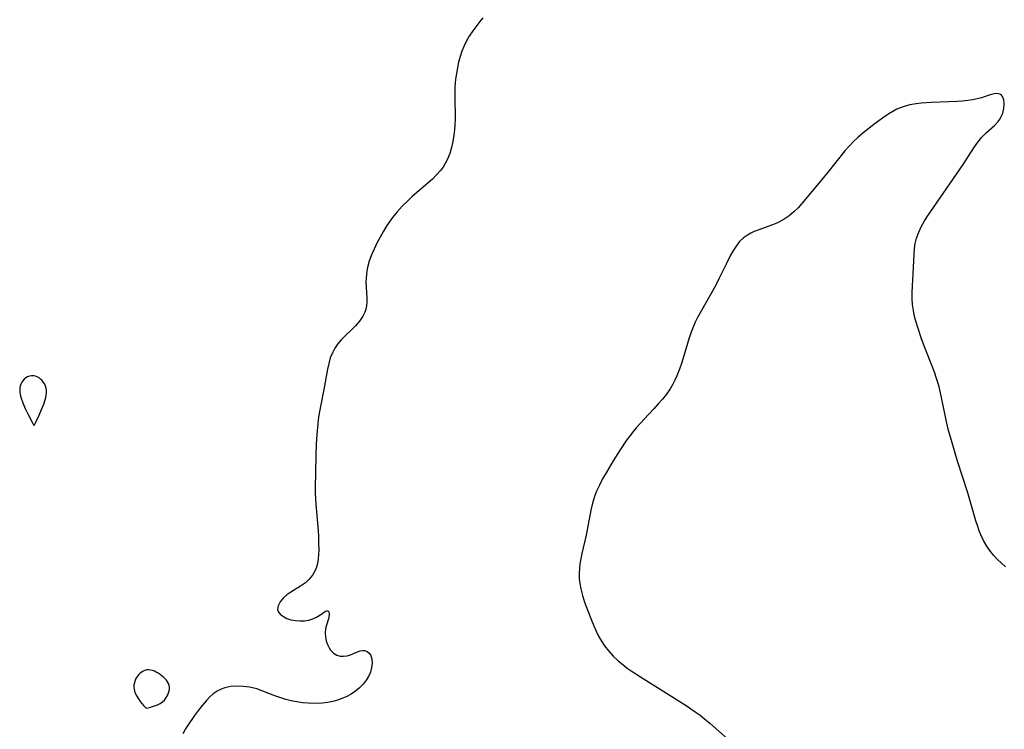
# Model space of a CAD drawing. Header units: metres. Extents: x 1073367 to 1082519, y 1569854 to 1574957.
# Tile 17 of 256: x 1073895 to 1074158, y 1572152 to 1572342. Entities that reach past the tile are written whole.
import ezdxf

# ---------------------------------------------------------------- set-up
doc = ezdxf.new("R2010")
doc.units = ezdxf.units.M
doc.layers.add('CGG_CurvaNivelLidar_v1', color=253, linetype='Continuous', lineweight=30)

msp = doc.modelspace()

# ---------------------------------------------------------------- linework, layer by layer
at = {"layer": 'CGG_CurvaNivelLidar_v1'}
for p, q in [((1074017.875, 1572341.0769, 63.5), (1074015.9417, 1572338.5757, 63.5)), ((1074018.636, 1572342.1131, 63.5), (1074017.875, 1572341.0769, 63.5)), ((1074015.0069, 1572337.2093, 63.5), (1074014.2717, 1572335.9286, 63.5)), ((1074015.9417, 1572338.5757, 63.5), (1074015.0069, 1572337.2093, 63.5)), ((1074013.6197, 1572334.5753, 63.5), (1074013.0516, 1572333.1616, 63.5)), ((1074014.2717, 1572335.9286, 63.5), (1074013.6197, 1572334.5753, 63.5)), ((1074012.5748, 1572331.7179, 63.5), (1074012.1721, 1572330.2357, 63.5)), ((1074013.0516, 1572333.1616, 63.5), (1074012.5748, 1572331.7179, 63.5)), ((1074012.1721, 1572330.2357, 63.5), (1074011.8404, 1572328.7493, 63.5)), ((1074011.5699, 1572327.2413, 63.5), (1074011.3613, 1572325.7169, 63.5)), ((1074011.8404, 1572328.7493, 63.5), (1074011.5699, 1572327.2413, 63.5)), ((1074011.3613, 1572325.7169, 63.5), (1074011.1773, 1572323.5019, 63.5)), ((1074011.1773, 1572323.5019, 63.5), (1074011.1292, 1572321.2209, 63.5)), ((1074011.1292, 1572321.2209, 63.5), (1074011.2099, 1572314.8784, 63.5)), ((1074154.4882, 1572321.491, 64), (1074152.1512, 1572320.7062, 64)), ((1074155.5044, 1572321.751, 64), (1074154.4882, 1572321.491, 64)), ((1074156.1919, 1572321.8121, 64), (1074155.5044, 1572321.751, 64)), ((1074156.8053, 1572321.7339, 64), (1074156.1919, 1572321.8121, 64)), ((1074157.1824, 1572321.5813, 64), (1074156.8053, 1572321.7339, 64)), ((1074157.4578, 1572321.3823, 64), (1074157.1824, 1572321.5813, 64)), ((1074157.7429, 1572321.0413, 64), (1074157.4578, 1572321.3823, 64)), ((1074132.9225, 1572318.7926, 64), (1074131.1356, 1572318.3095, 64)), ((1074134.6221, 1572319.0929, 64), (1074132.9225, 1572318.7926, 64)), ((1074135.9796, 1572319.2643, 64), (1074134.6221, 1572319.0929, 64)), ((1074138.7496, 1572319.4823, 64), (1074135.9796, 1572319.2643, 64)), ((1074145.598, 1572319.6813, 64), (1074138.7496, 1572319.4823, 64)), ((1074147.0654, 1572319.7791, 64), (1074145.598, 1572319.6813, 64)), ((1074148.4954, 1572319.9326, 64), (1074147.0654, 1572319.7791, 64)), ((1074149.7774, 1572320.1358, 64), (1074148.4954, 1572319.9326, 64)), ((1074151.0014, 1572320.3953, 64), (1074149.7774, 1572320.1358, 64)), ((1074152.1512, 1572320.7062, 64), (1074151.0014, 1572320.3953, 64)), ((1074158.0969, 1572320.1514, 64), (1074157.7429, 1572321.0413, 64)), ((1074158.2157, 1572319.0485, 64), (1074158.0969, 1572320.1514, 64)), ((1074158.1164, 1572317.8221, 64), (1074158.2157, 1572319.0485, 64)), ((1074127.3082, 1572316.3655, 64), (1074126.2706, 1572315.6475, 64)), ((1074128.3593, 1572317.0362, 64), (1074127.3082, 1572316.3655, 64)), ((1074129.4473, 1572317.6286, 64), (1074128.3593, 1572317.0362, 64)), ((1074131.1356, 1572318.3095, 64), (1074129.4473, 1572317.6286, 64)), ((1074157.2394, 1572315.3078, 64), (1074157.7975, 1572316.5509, 64)), ((1074157.7975, 1572316.5509, 64), (1074158.1164, 1572317.8221, 64)), ((1074011.1744, 1572313.5011, 63.5), (1074011.0744, 1572312.1025, 63.5)), ((1074011.2099, 1572314.8784, 63.5), (1074011.1744, 1572313.5011, 63.5)), ((1074123.6857, 1572313.7843, 64), (1074120.7861, 1572311.5766, 64)), ((1074126.2706, 1572315.6475, 64), (1074123.6857, 1572313.7843, 64)), ((1074153.3476, 1572311.2805, 64), (1074155.5829, 1572313.2879, 64)), ((1074155.5829, 1572313.2879, 64), (1074156.5557, 1572314.3219, 64)), ((1074156.5557, 1572314.3219, 64), (1074157.0847, 1572315.0506, 64)), ((1074157.0847, 1572315.0506, 64), (1074157.2394, 1572315.3078, 64)), ((1074010.9111, 1572310.7161, 63.5), (1074010.6296, 1572309.0381, 63.5)), ((1074011.0744, 1572312.1025, 63.5), (1074010.9111, 1572310.7161, 63.5)), ((1074120.7861, 1572311.5766, 64), (1074119.1115, 1572310.1973, 64)), ((1074152.2417, 1572310.1788, 64), (1074153.3476, 1572311.2805, 64)), ((1074010.6296, 1572309.0381, 63.5), (1074010.2541, 1572307.3939, 63.5)), ((1074117.8775, 1572309.0254, 64), (1074116.7017, 1572307.773, 64)), ((1074119.1115, 1572310.1973, 64), (1074117.8775, 1572309.0254, 64)), ((1074150.1094, 1572307.3329, 64), (1074151.136, 1572308.8205, 64)), ((1074151.136, 1572308.8205, 64), (1074152.2417, 1572310.1788, 64)), ((1074009.7724, 1572305.7962, 63.5), (1074009.0824, 1572304.0802, 63.5)), ((1074010.2541, 1572307.3939, 63.5), (1074009.7724, 1572305.7962, 63.5)), ((1074115.5705, 1572306.4608, 64), (1074111.1017, 1572300.8883, 64)), ((1074116.7017, 1572307.773, 64), (1074115.5705, 1572306.4608, 64)), ((1074147.2422, 1572302.8424, 64), (1074150.1094, 1572307.3329, 64)), ((1074008.5738, 1572303.0886, 63.5), (1074007.9833, 1572302.1277, 63.5)), ((1074009.0824, 1572304.0802, 63.5), (1074008.5738, 1572303.0886, 63.5)), ((1074137.5319, 1572288.752, 64), (1074147.2422, 1572302.8424, 64)), ((1074006.2874, 1572300.0559, 63.5), (1074005.1548, 1572298.9635, 63.5)), ((1074007.317, 1572301.2174, 63.5), (1074006.2874, 1572300.0559, 63.5)), ((1074007.9833, 1572302.1277, 63.5), (1074007.317, 1572301.2174, 63.5)), ((1074111.1017, 1572300.8883, 64), (1074107.6619, 1572296.8003, 64)), ((1074005.1548, 1572298.9635, 63.5), (1073999.7488, 1572294.2937, 63.5)), ((1074107.6619, 1572296.8003, 64), (1074104.0569, 1572292.3873, 64)), ((1073998.4413, 1572293.0727, 63.5), (1073997.0587, 1572291.6676, 63.5)), ((1073999.7488, 1572294.2937, 63.5), (1073998.4413, 1572293.0727, 63.5)), ((1074104.0569, 1572292.3873, 64), (1074103.0261, 1572291.2379, 64)), ((1073995.7394, 1572290.2019, 63.5), (1073994.4954, 1572288.6749, 63.5)), ((1073997.0587, 1572291.6676, 63.5), (1073995.7394, 1572290.2019, 63.5)), ((1074101.9384, 1572290.1671, 64), (1074100.6542, 1572289.1112, 64)), ((1074103.0261, 1572291.2379, 64), (1074101.9384, 1572290.1671, 64)), ((1073994.03, 1572288.0555, 63.5), (1073992.9905, 1572286.5514, 63.5)), ((1073994.4954, 1572288.6749, 63.5), (1073994.03, 1572288.0555, 63.5)), ((1074096.8928, 1572286.9633, 64), (1074095.9284, 1572286.5791, 64)), ((1074097.8396, 1572287.393, 64), (1074096.8928, 1572286.9633, 64)), ((1074099.2837, 1572288.185, 64), (1074097.8396, 1572287.393, 64)), ((1074100.6542, 1572289.1112, 64), (1074099.2837, 1572288.185, 64)), ((1074136.0842, 1572286.3819, 64), (1074136.7758, 1572287.577, 64)), ((1074136.7758, 1572287.577, 64), (1074137.5319, 1572288.752, 64)), ((1073992.0256, 1572285.0011, 63.5), (1073991.1261, 1572283.4172, 63.5)), ((1073992.9905, 1572286.5514, 63.5), (1073992.0256, 1572285.0011, 63.5)), ((1074090.38, 1572284.4738, 64), (1074089.4988, 1572283.9781, 64)), ((1074091.3051, 1572284.9052, 64), (1074090.38, 1572284.4738, 64)), ((1074092.8142, 1572285.4899, 64), (1074091.3051, 1572284.9052, 64)), ((1074095.9284, 1572286.5791, 64), (1074092.8142, 1572285.4899, 64)), ((1074134.737, 1572283.1204, 64), (1074135.3191, 1572284.7798, 64)), ((1074135.3191, 1572284.7798, 64), (1074136.0842, 1572286.3819, 64)), ((1073990.2905, 1572281.8121, 63.5), (1073989.5409, 1572280.2289, 63.5)), ((1073991.1261, 1572283.4172, 63.5), (1073990.2905, 1572281.8121, 63.5)), ((1074087.3939, 1572282.2229, 64), (1074086.4231, 1572281.008, 64)), ((1074088.4327, 1572283.2129, 64), (1074087.3939, 1572282.2229, 64)), ((1074089.4988, 1572283.9781, 64), (1074088.4327, 1572283.2129, 64)), ((1074134.2076, 1572280.3264, 64), (1074134.4173, 1572281.7386, 64)), ((1074134.4173, 1572281.7386, 64), (1074134.737, 1572283.1204, 64)), ((1073989.5409, 1572280.2289, 63.5), (1073988.8646, 1572278.6344, 63.5)), ((1074085.5633, 1572279.6682, 64), (1074084.9524, 1572278.5698, 64)), ((1074086.4231, 1572281.008, 64), (1074085.5633, 1572279.6682, 64)), ((1074134.0772, 1572278.8918, 64), (1074134.2076, 1572280.3264, 64)), ((1073988.2628, 1572276.9866, 63.5), (1073987.7914, 1572275.3277, 63.5)), ((1073988.8646, 1572278.6344, 63.5), (1073988.2628, 1572276.9866, 63.5)), ((1074084.9524, 1572278.5698, 64), (1074083.7694, 1572276.2139, 64)), ((1074133.8573, 1572273.5982, 64), (1074134.0772, 1572278.8918, 64)), ((1073987.5997, 1572274.3901, 63.5), (1073987.4658, 1572273.4501, 63.5)), ((1073987.7914, 1572275.3277, 63.5), (1073987.5997, 1572274.3901, 63.5)), ((1074083.7694, 1572276.2139, 64), (1074081.8328, 1572272.2135, 64)), ((1073987.3857, 1572272.4135, 63.5), (1073987.3678, 1572271.3823, 63.5)), ((1073987.3678, 1572271.3823, 63.5), (1073987.5815, 1572267.1513, 63.5)), ((1073987.4658, 1572273.4501, 63.5), (1073987.3857, 1572272.4135, 63.5)), ((1074081.8328, 1572272.2135, 64), (1074081.0628, 1572270.7068, 64)), ((1074133.6674, 1572270.3385, 64), (1074133.8573, 1572273.5982, 64)), ((1074080.1926, 1572269.1077, 64), (1074076.7897, 1572263.181, 64)), ((1074081.0628, 1572270.7068, 64), (1074080.1926, 1572269.1077, 64)), ((1074133.5949, 1572268.4808, 64), (1074133.6674, 1572270.3385, 64)), ((1074133.5991, 1572266.9079, 64), (1074133.5949, 1572268.4808, 64)), ((1073987.5748, 1572266.062, 63.5), (1073987.4802, 1572265.0011, 63.5)), ((1073987.5815, 1572267.1513, 63.5), (1073987.5748, 1572266.062, 63.5)), ((1074133.6864, 1572265.3458, 64), (1074133.5991, 1572266.9079, 64)), ((1073987.0429, 1572263.3236, 63.5), (1073986.5165, 1572262.2338, 63.5)), ((1073987.3073, 1572264.1323, 63.5), (1073987.0429, 1572263.3236, 63.5)), ((1073987.4802, 1572265.0011, 63.5), (1073987.3073, 1572264.1323, 63.5)), ((1074076.7897, 1572263.181, 64), (1074076.1349, 1572261.9088, 64)), ((1074133.8829, 1572263.8005, 64), (1074133.6864, 1572265.3458, 64)), ((1074134.1491, 1572262.5086, 64), (1074133.8829, 1572263.8005, 64)), ((1073985.6242, 1572260.9303, 63.5), (1073984.5529, 1572259.6972, 63.5)), ((1073986.5165, 1572262.2338, 63.5), (1073985.6242, 1572260.9303, 63.5)), ((1074075.5239, 1572260.6137, 64), (1074074.9544, 1572259.2993, 64)), ((1074076.1349, 1572261.9088, 64), (1074075.5239, 1572260.6137, 64)), ((1074134.4854, 1572261.2249, 64), (1074134.1491, 1572262.5086, 64)), ((1074135.2497, 1572258.6884, 64), (1074134.4854, 1572261.2249, 64)), ((1073983.3723, 1572258.5055, 63.5), (1073981.7856, 1572256.9732, 63.5)), ((1073984.5529, 1572259.6972, 63.5), (1073983.3723, 1572258.5055, 63.5)), ((1074074.4451, 1572258.0144, 64), (1074073.9126, 1572256.5091, 64)), ((1074074.9544, 1572259.2993, 64), (1074074.4451, 1572258.0144, 64)), ((1074136.0795, 1572256.174, 64), (1074135.2497, 1572258.6884, 64)), ((1073980.7334, 1572255.8942, 63.5), (1073979.7609, 1572254.7538, 63.5)), ((1073981.7856, 1572256.9732, 63.5), (1073980.7334, 1572255.8942, 63.5)), ((1074073.9126, 1572256.5091, 64), (1074073.4266, 1572254.9867, 64)), ((1074137.0313, 1572253.5978, 64), (1074136.0795, 1572256.174, 64)), ((1073978.4545, 1572252.6684, 63.5), (1073977.8202, 1572251.0935, 63.5)), ((1073979.0052, 1572253.6686, 63.5), (1073978.4545, 1572252.6684, 63.5)), ((1073979.7609, 1572254.7538, 63.5), (1073979.0052, 1572253.6686, 63.5)), ((1074073.4266, 1572254.9867, 64), (1074071.8841, 1572249.8218, 64)), ((1074138.919, 1572248.8584, 64), (1074137.0313, 1572253.5978, 64)), ((1073977.8202, 1572251.0935, 63.5), (1073977.4007, 1572249.607, 63.5)), ((1073977.0744, 1572248.0667, 63.5), (1073976.1225, 1572242.64, 63.5)), ((1073977.4007, 1572249.607, 63.5), (1073977.0744, 1572248.0667, 63.5)), ((1074071.2637, 1572248.0375, 64), (1074070.5676, 1572246.2923, 64)), ((1074071.8841, 1572249.8218, 64), (1074071.2637, 1572248.0375, 64)), ((1074139.5287, 1572247.2398, 64), (1074138.919, 1572248.8584, 64)), ((1073895.5187, 1572245.0013, 63.5), (1073895.2046, 1572244.5593, 63.5)), ((1073895.8854, 1572245.3977, 63.5), (1073895.5187, 1572245.0013, 63.5)), ((1073896.3, 1572245.7357, 63.5), (1073895.8854, 1572245.3977, 63.5)), ((1073896.793, 1572246.0181, 63.5), (1073896.3, 1572245.7357, 63.5)), ((1073897.3204, 1572246.215, 63.5), (1073896.793, 1572246.0181, 63.5)), ((1073897.8655, 1572246.3202, 63.5), (1073897.3204, 1572246.215, 63.5)), ((1073898.4134, 1572246.3188, 63.5), (1073897.8655, 1572246.3202, 63.5)), ((1073898.9095, 1572246.2102, 63.5), (1073898.4134, 1572246.3188, 63.5)), ((1073899.3908, 1572246.0138, 63.5), (1073898.9095, 1572246.2102, 63.5)), ((1073899.8513, 1572245.7463, 63.5), (1073899.3908, 1572246.0138, 63.5)), ((1073900.2832, 1572245.4191, 63.5), (1073899.8513, 1572245.7463, 63.5)), ((1073900.703, 1572245.0121, 63.5), (1073900.2832, 1572245.4191, 63.5)), ((1073901.0727, 1572244.5565, 63.5), (1073900.703, 1572245.0121, 63.5)), ((1074070.062, 1572245.1713, 64), (1074069.5054, 1572244.0788, 64)), ((1074070.5676, 1572246.2923, 64), (1074070.062, 1572245.1713, 64)), ((1074140.0935, 1572245.6065, 64), (1074139.5287, 1572247.2398, 64)), ((1074140.4456, 1572244.477, 64), (1074140.0935, 1572245.6065, 64)), ((1073894.6888, 1572243.0534, 63.5), (1073894.6718, 1572242.5177, 63.5)), ((1073894.6718, 1572242.5177, 63.5), (1073894.7099, 1572241.9689, 63.5)), ((1073894.7753, 1572243.5696, 63.5), (1073894.6888, 1572243.0534, 63.5)), ((1073894.9521, 1572244.0804, 63.5), (1073894.7753, 1572243.5696, 63.5)), ((1073895.2046, 1572244.5593, 63.5), (1073894.9521, 1572244.0804, 63.5)), ((1073901.3818, 1572244.0603, 63.5), (1073901.0727, 1572244.5565, 63.5)), ((1073901.6139, 1572243.527, 63.5), (1073901.3818, 1572244.0603, 63.5)), ((1073901.7548, 1572242.9561, 63.5), (1073901.6139, 1572243.527, 63.5)), ((1073901.8161, 1572242.3591, 63.5), (1073901.7548, 1572242.9561, 63.5)), ((1073901.8132, 1572241.7452, 63.5), (1073901.8161, 1572242.3591, 63.5)), ((1073976.1225, 1572242.64, 63.5), (1073975.0131, 1572237.2344, 63.5)), ((1074068.7849, 1572242.8592, 64), (1074067.7885, 1572241.4063, 64)), ((1074069.5054, 1572244.0788, 64), (1074068.7849, 1572242.8592, 64)), ((1074140.7669, 1572243.3384, 64), (1074140.4456, 1572244.477, 64)), ((1074141.1654, 1572241.7346, 64), (1074140.7669, 1572243.3384, 64)), ((1073894.7099, 1572241.9689, 63.5), (1073894.9129, 1572240.851, 63.5)), ((1073894.9129, 1572240.851, 63.5), (1073895.0664, 1572240.2895, 63.5)), ((1073895.0664, 1572240.2895, 63.5), (1073895.5119, 1572239.0403, 63.5)), ((1073901.1106, 1572238.7036, 63.5), (1073901.5027, 1572239.9009, 63.5)), ((1073901.5027, 1572239.9009, 63.5), (1073901.6488, 1572240.4957, 63.5)), ((1073901.6488, 1572240.4957, 63.5), (1073901.756, 1572241.122, 63.5)), ((1073901.756, 1572241.122, 63.5), (1073901.8132, 1572241.7452, 63.5)), ((1074066.7386, 1572240.0654, 64), (1074065.6218, 1572238.7651, 64)), ((1074067.7885, 1572241.4063, 64), (1074066.7386, 1572240.0654, 64)), ((1074142.8669, 1572233.595, 64), (1074141.1654, 1572241.7346, 64)), ((1073895.5119, 1572239.0403, 63.5), (1073896.1559, 1572237.586, 63.5)), ((1073896.1559, 1572237.586, 63.5), (1073896.9366, 1572235.9818, 63.5)), ((1073899.866, 1572235.7897, 63.5), (1073900.5376, 1572237.2953, 63.5)), ((1073900.5376, 1572237.2953, 63.5), (1073901.1106, 1572238.7036, 63.5)), ((1073975.0131, 1572237.2344, 63.5), (1073974.6965, 1572235.362, 63.5)), ((1074064.4606, 1572237.4911, 64), (1074061.8031, 1572234.6748, 64)), ((1074065.6218, 1572238.7651, 64), (1074064.4606, 1572237.4911, 64)), ((1073896.9366, 1572235.9818, 63.5), (1073898.0134, 1572233.8969, 63.5)), ((1073898.9541, 1572233.8583, 63.5), (1073899.866, 1572235.7897, 63.5)), ((1073974.6965, 1572235.362, 63.5), (1073974.4462, 1572233.474, 63.5)), ((1074061.8031, 1572234.6748, 64), (1074059.695, 1572232.3447, 64)), ((1073898.0134, 1572233.8969, 63.5), (1073898.5, 1572233.0264, 63.5)), ((1073898.5, 1572233.0264, 63.5), (1073898.5922, 1572233.1449, 63.5)), ((1073898.5922, 1572233.1449, 63.5), (1073898.9541, 1572233.8583, 63.5)), ((1073974.4462, 1572233.474, 63.5), (1073974.1948, 1572230.5705, 63.5)), ((1074058.9941, 1572231.5045, 64), (1074058.0512, 1572230.2986, 64)), ((1074059.695, 1572232.3447, 64), (1074058.9941, 1572231.5045, 64)), ((1074143.2436, 1572232.0613, 64), (1074142.8669, 1572233.595, 64)), ((1074144.0763, 1572229.0089, 64), (1074143.2436, 1572232.0613, 64)), ((1073974.1948, 1572230.5705, 63.5), (1073974.0557, 1572227.9751, 63.5)), ((1074057.1452, 1572229.0622, 64), (1074055.4178, 1572226.522, 64)), ((1074058.0512, 1572230.2986, 64), (1074057.1452, 1572229.0622, 64)), ((1074145.7401, 1572223.4598, 64), (1074144.0763, 1572229.0089, 64)), ((1073974.0557, 1572227.9751, 63.5), (1073973.9502, 1572224.985, 63.5)), ((1074055.4178, 1572226.522, 64), (1074053.5448, 1572223.5494, 64)), ((1073973.9502, 1572224.985, 63.5), (1073973.8136, 1572220.2532, 63.5)), ((1074053.5448, 1572223.5494, 64), (1074051.6237, 1572220.3093, 64)), ((1074148.4404, 1572214.944, 64), (1074145.7401, 1572223.4598, 64)), ((1073973.8136, 1572220.2532, 63.5), (1073973.7596, 1572216.6388, 63.5)), ((1074050.7206, 1572218.6977, 64), (1074049.8708, 1572217.0693, 64)), ((1074051.6237, 1572220.3093, 64), (1074050.7206, 1572218.6977, 64)), ((1073973.7596, 1572216.6388, 63.5), (1073973.7736, 1572215.0299, 63.5)), ((1074049.8708, 1572217.0693, 64), (1074049.1026, 1572215.4132, 64)), ((1073973.7736, 1572215.0299, 63.5), (1073973.8295, 1572213.4247, 63.5)), ((1073973.8295, 1572213.4247, 63.5), (1073973.9246, 1572211.9642, 63.5)), ((1074048.5371, 1572213.974, 64), (1074047.9882, 1572212.2151, 64)), ((1074049.1026, 1572215.4132, 64), (1074048.5371, 1572213.974, 64)), ((1074150.612, 1572207.5016, 64), (1074148.4404, 1572214.944, 64)), ((1073973.9246, 1572211.9642, 63.5), (1073974.5333, 1572204.7958, 63.5)), ((1074047.9882, 1572212.2151, 64), (1074047.547, 1572210.3822, 64)), ((1074047.547, 1572210.3822, 64), (1074046.2797, 1572203.6662, 64)), ((1074151.1178, 1572205.9619, 64), (1074150.612, 1572207.5016, 64)), ((1074151.5205, 1572204.8583, 64), (1074151.1178, 1572205.9619, 64)), ((1073974.5333, 1572204.7958, 63.5), (1073974.6218, 1572203.3701, 63.5)), ((1073974.6218, 1572203.3701, 63.5), (1073974.689, 1572201.5225, 63.5)), ((1074046.2797, 1572203.6662, 64), (1074045.153, 1572198.7488, 64)), ((1074151.9604, 1572203.7765, 64), (1074151.5205, 1572204.8583, 64)), ((1074152.7, 1572202.2137, 64), (1074151.9604, 1572203.7765, 64)), ((1073974.689, 1572201.5225, 63.5), (1073974.7017, 1572199.719, 63.5)), ((1074153.5479, 1572200.7221, 64), (1074152.7, 1572202.2137, 64)), ((1074154.5168, 1572199.3178, 64), (1074153.5479, 1572200.7221, 64)), ((1073974.5848, 1572197.2557, 63.5), (1073974.4027, 1572196.0859, 63.5)), ((1073974.673, 1572198.4688, 63.5), (1073974.5848, 1572197.2557, 63.5)), ((1073974.7017, 1572199.719, 63.5), (1073974.673, 1572198.4688, 63.5)), ((1074044.8535, 1572197.2935, 64), (1074044.6391, 1572196.0008, 64)), ((1074045.153, 1572198.7488, 64), (1074044.8535, 1572197.2935, 64)), ((1074155.4327, 1572198.2158, 64), (1074154.5168, 1572199.3178, 64)), ((1074156.4258, 1572197.1748, 64), (1074155.4327, 1572198.2158, 64)), ((1073974.1514, 1572195.1384, 63.5), (1073973.8023, 1572194.2364, 63.5)), ((1073974.4027, 1572196.0859, 63.5), (1073974.1514, 1572195.1384, 63.5)), ((1074044.4915, 1572194.7072, 64), (1074044.43, 1572193.4131, 64)), ((1074044.6391, 1572196.0008, 64), (1074044.4915, 1572194.7072, 64)), ((1074157.4768, 1572196.1815, 64), (1074156.4258, 1572197.1748, 64)), ((1074158.5694, 1572195.225, 64), (1074157.4768, 1572196.1815, 64)), ((1073973.0944, 1572192.9868, 63.5), (1073972.198, 1572191.8697, 63.5)), ((1073973.8023, 1572194.2364, 63.5), (1073973.0944, 1572192.9868, 63.5)), ((1074044.43, 1572193.4131, 64), (1074044.4757, 1572192.0493, 64)), ((1074044.4757, 1572192.0493, 64), (1074044.6262, 1572190.6883, 64)), ((1073969.8182, 1572189.9776, 63.5), (1073967.2852, 1572188.4188, 63.5)), ((1073971.1486, 1572190.8999, 63.5), (1073969.8182, 1572189.9776, 63.5)), ((1073972.198, 1572191.8697, 63.5), (1073971.1486, 1572190.8999, 63.5)), ((1074044.6262, 1572190.6883, 64), (1074044.8696, 1572189.3332, 64)), ((1074044.8696, 1572189.3332, 64), (1074045.3174, 1572187.5465, 64)), ((1073965.2733, 1572186.8556, 63.5), (1073964.3822, 1572185.8303, 63.5)), ((1073966.2168, 1572187.6602, 63.5), (1073965.2733, 1572186.8556, 63.5)), ((1073967.2852, 1572188.4188, 63.5), (1073966.2168, 1572187.6602, 63.5)), ((1074045.3174, 1572187.5465, 64), (1074045.8671, 1572185.7699, 64)), ((1073963.83, 1572184.7845, 63.5), (1073963.7158, 1572183.776, 63.5)), ((1073964.3822, 1572185.8303, 63.5), (1073963.83, 1572184.7845, 63.5)), ((1074045.8671, 1572185.7699, 64), (1074046.7132, 1572183.3731, 64)), ((1073963.7158, 1572183.776, 63.5), (1073963.9843, 1572183.0614, 63.5)), ((1073963.9843, 1572183.0614, 63.5), (1073964.521, 1572182.4159, 63.5)), ((1073964.521, 1572182.4159, 63.5), (1073965.2692, 1572181.8533, 63.5)), ((1073965.2692, 1572181.8533, 63.5), (1073966.1821, 1572181.3916, 63.5)), ((1073973.152, 1572181.2706, 63.5), (1073974.1417, 1572181.7415, 63.5)), ((1073974.1417, 1572181.7415, 63.5), (1073975.0084, 1572182.2591, 63.5)), ((1073975.0084, 1572182.2591, 63.5), (1073976.5068, 1572183.3014, 63.5)), ((1073976.5068, 1572183.3014, 63.5), (1073976.8537, 1572183.4251, 63.5)), ((1073976.8537, 1572183.4251, 63.5), (1073977.1444, 1572183.3883, 63.5)), ((1073977.1444, 1572183.3883, 63.5), (1073977.3835, 1572183.1106, 63.5)), ((1073977.4636, 1572181.8526, 63.5), (1073977.3291, 1572181.2712, 63.5)), ((1073977.3835, 1572183.1106, 63.5), (1073977.4996, 1572182.6269, 63.5)), ((1073977.5103, 1572182.3849, 63.5), (1073977.4636, 1572181.8526, 63.5)), ((1073977.4996, 1572182.6269, 63.5), (1073977.5103, 1572182.3849, 63.5)), ((1074046.7132, 1572183.3731, 64), (1074047.6895, 1572180.8765, 64)), ((1073966.1821, 1572181.3916, 63.5), (1073967.2791, 1572181.0319, 63.5)), ((1073967.2791, 1572181.0319, 63.5), (1073968.4633, 1572180.8001, 63.5)), ((1073968.4633, 1572180.8001, 63.5), (1073969.6788, 1572180.6951, 63.5)), ((1073969.6788, 1572180.6951, 63.5), (1073970.8911, 1572180.7263, 63.5)), ((1073970.8911, 1572180.7263, 63.5), (1073972.0586, 1572180.9138, 63.5)), ((1073972.0586, 1572180.9138, 63.5), (1073973.152, 1572181.2706, 63.5)), ((1073976.801, 1572179.5327, 63.5), (1073976.5684, 1572178.5665, 63.5)), ((1073977.3291, 1572181.2712, 63.5), (1073976.801, 1572179.5327, 63.5)), ((1074047.6895, 1572180.8765, 64), (1074048.3157, 1572179.3981, 64)), ((1074048.3157, 1572179.3981, 64), (1074048.9531, 1572178.0081, 64)), ((1073976.5684, 1572178.5665, 63.5), (1073976.4474, 1572177.555, 63.5)), ((1073976.4474, 1572177.555, 63.5), (1073976.5027, 1572176.4345, 63.5)), ((1073976.5027, 1572176.4345, 63.5), (1073976.7357, 1572175.3169, 63.5)), ((1074048.9531, 1572178.0081, 64), (1074049.6399, 1572176.6498, 64)), ((1074049.6399, 1572176.6498, 64), (1074050.3902, 1572175.3342, 64)), ((1073976.7357, 1572175.3169, 63.5), (1073977.1187, 1572174.2443, 63.5)), ((1073977.1187, 1572174.2443, 63.5), (1073977.4706, 1572173.5388, 63.5)), ((1073977.4706, 1572173.5388, 63.5), (1073977.8956, 1572172.8984, 63.5)), ((1074050.3902, 1572175.3342, 64), (1074051.2286, 1572174.0636, 64)), ((1074051.2286, 1572174.0636, 64), (1074052.346, 1572172.6394, 64)), ((1073977.8956, 1572172.8984, 63.5), (1073978.6651, 1572172.1142, 63.5)), ((1073978.6651, 1572172.1142, 63.5), (1073979.5784, 1572171.5658, 63.5)), ((1073979.5784, 1572171.5658, 63.5), (1073980.4544, 1572171.3139, 63.5)), ((1073980.4544, 1572171.3139, 63.5), (1073981.3713, 1572171.2545, 63.5)), ((1073981.3713, 1572171.2545, 63.5), (1073982.2875, 1572171.3691, 63.5)), ((1073982.2875, 1572171.3691, 63.5), (1073983.2554, 1572171.6659, 63.5)), ((1073983.2554, 1572171.6659, 63.5), (1073985.0676, 1572172.4456, 63.5)), ((1073985.0676, 1572172.4456, 63.5), (1073985.7838, 1572172.6975, 63.5)), ((1073985.7838, 1572172.6975, 63.5), (1073986.478, 1572172.8197, 63.5)), ((1073986.478, 1572172.8197, 63.5), (1073987.0914, 1572172.7722, 63.5)), ((1073987.0914, 1572172.7722, 63.5), (1073987.6551, 1572172.5614, 63.5)), ((1073987.6551, 1572172.5614, 63.5), (1073988.2426, 1572172.0756, 63.5)), ((1073988.2426, 1572172.0756, 63.5), (1073988.5397, 1572171.6488, 63.5)), ((1073988.5397, 1572171.6488, 63.5), (1073988.771, 1572171.1392, 63.5)), ((1073988.771, 1572171.1392, 63.5), (1073988.9254, 1572170.5693, 63.5)), ((1074052.346, 1572172.6394, 64), (1074053.5765, 1572171.3037, 64)), ((1074053.5765, 1572171.3037, 64), (1074054.9018, 1572170.0501, 64)), ((1073988.867, 1572168.2426, 63.5), (1073988.5395, 1572167.0317, 63.5)), ((1073989.0057, 1572169.4443, 63.5), (1073988.867, 1572168.2426, 63.5)), ((1073988.9254, 1572170.5693, 63.5), (1073989.0057, 1572169.4443, 63.5)), ((1074054.9018, 1572170.0501, 64), (1074056.0817, 1572169.0565, 64)), ((1074056.0817, 1572169.0565, 64), (1074057.3106, 1572168.1142, 64)), ((1073926.2425, 1572165.9499, 63.5), (1073925.9578, 1572165.5315, 63.5)), ((1073926.5723, 1572166.3396, 63.5), (1073926.2425, 1572165.9499, 63.5)), ((1073926.9359, 1572166.6913, 63.5), (1073926.5723, 1572166.3396, 63.5)), ((1073927.3263, 1572167.0007, 63.5), (1073926.9359, 1572166.6913, 63.5)), ((1073927.7391, 1572167.2605, 63.5), (1073927.3263, 1572167.0007, 63.5)), ((1073928.1715, 1572167.4593, 63.5), (1073927.7391, 1572167.2605, 63.5)), ((1073928.6227, 1572167.5814, 63.5), (1073928.1715, 1572167.4593, 63.5)), ((1073929.1316, 1572167.6131, 63.5), (1073928.6227, 1572167.5814, 63.5)), ((1073929.6545, 1572167.5568, 63.5), (1073929.1316, 1572167.6131, 63.5)), ((1073930.184, 1572167.4316, 63.5), (1073929.6545, 1572167.5568, 63.5)), ((1073930.7133, 1572167.2505, 63.5), (1073930.184, 1572167.4316, 63.5)), ((1073931.2355, 1572167.0208, 63.5), (1073930.7133, 1572167.2505, 63.5)), ((1073931.7429, 1572166.7453, 63.5), (1073931.2355, 1572167.0208, 63.5)), ((1073932.2357, 1572166.4203, 63.5), (1073931.7429, 1572166.7453, 63.5)), ((1073933.1489, 1572165.6702, 63.5), (1073932.2357, 1572166.4203, 63.5)), ((1073933.9401, 1572164.8321, 63.5), (1073933.1489, 1572165.6702, 63.5)), ((1073988.0385, 1572165.8767, 63.5), (1073987.4201, 1572164.8654, 63.5)), ((1073988.5395, 1572167.0317, 63.5), (1073988.0385, 1572165.8767, 63.5)), ((1074057.3106, 1572168.1142, 64), (1074058.5808, 1572167.2191, 64)), ((1074058.5808, 1572167.2191, 64), (1074060.8084, 1572165.78, 64)), ((1074060.8084, 1572165.78, 64), (1074073.0693, 1572158.0534, 64)), ((1073925.2663, 1572163.6423, 63.5), (1073925.2392, 1572163.0942, 63.5)), ((1073925.2392, 1572163.0942, 63.5), (1073925.2867, 1572162.5326, 63.5)), ((1073925.3609, 1572164.137, 63.5), (1073925.2663, 1572163.6423, 63.5)), ((1073925.5133, 1572164.6194, 63.5), (1073925.3609, 1572164.137, 63.5)), ((1073925.7141, 1572165.0859, 63.5), (1073925.5133, 1572164.6194, 63.5)), ((1073925.9578, 1572165.5315, 63.5), (1073925.7141, 1572165.0859, 63.5)), ((1073934.2678, 1572164.3877, 63.5), (1073933.9401, 1572164.8321, 63.5)), ((1073934.5293, 1572163.9263, 63.5), (1073934.2678, 1572164.3877, 63.5)), ((1073934.7008, 1572163.4455, 63.5), (1073934.5293, 1572163.9263, 63.5)), ((1073934.7614, 1572162.9659, 63.5), (1073934.7008, 1572163.4455, 63.5)), ((1073934.7355, 1572162.4718, 63.5), (1073934.7614, 1572162.9659, 63.5)), ((1073951.1986, 1572163.1357, 63.5), (1073949.6245, 1572162.8231, 63.5)), ((1073952.8376, 1572163.2445, 63.5), (1073951.1986, 1572163.1357, 63.5)), ((1073954.5147, 1572163.1782, 63.5), (1073952.8376, 1572163.2445, 63.5)), ((1073956.2069, 1572162.9513, 63.5), (1073954.5147, 1572163.1782, 63.5)), ((1073958.1081, 1572162.5052, 63.5), (1073956.2069, 1572162.9513, 63.5)), ((1073986.5935, 1572163.7548, 63.5), (1073985.6763, 1572162.8224, 63.5)), ((1073987.4201, 1572164.8654, 63.5), (1073986.5935, 1572163.7548, 63.5)), ((1073925.2867, 1572162.5326, 63.5), (1073925.4378, 1572161.9065, 63.5)), ((1073925.4378, 1572161.9065, 63.5), (1073925.6893, 1572161.233, 63.5)), ((1073925.6893, 1572161.233, 63.5), (1073926.0279, 1572160.545, 63.5)), ((1073926.0279, 1572160.545, 63.5), (1073926.4621, 1572159.8331, 63.5)), ((1073933.7911, 1572160.0003, 63.5), (1073934.0703, 1572160.4747, 63.5)), ((1073934.0703, 1572160.4747, 63.5), (1073934.3024, 1572160.9644, 63.5)), ((1073934.3024, 1572160.9644, 63.5), (1073934.4946, 1572161.4649, 63.5)), ((1073934.4946, 1572161.4649, 63.5), (1073934.642, 1572161.9694, 63.5)), ((1073934.642, 1572161.9694, 63.5), (1073934.7355, 1572162.4718, 63.5)), ((1073945.5399, 1572160.3689, 63.5), (1073944.6389, 1572159.4327, 63.5)), ((1073946.4923, 1572161.2082, 63.5), (1073945.5399, 1572160.3689, 63.5)), ((1073947.5126, 1572161.9203, 63.5), (1073946.4923, 1572161.2082, 63.5)), ((1073948.5883, 1572162.4648, 63.5), (1073947.5126, 1572161.9203, 63.5)), ((1073949.6245, 1572162.8231, 63.5), (1073948.5883, 1572162.4648, 63.5)), ((1073959.7996, 1572161.9382, 63.5), (1073958.1081, 1572162.5052, 63.5)), ((1073962.9416, 1572160.6996, 63.5), (1073959.7996, 1572161.9382, 63.5)), ((1073964.5413, 1572160.1122, 63.5), (1073962.9416, 1572160.6996, 63.5)), ((1073982.0375, 1572160.4253, 63.5), (1073980.9043, 1572159.9285, 63.5)), ((1073983.3697, 1572161.1426, 63.5), (1073982.0375, 1572160.4253, 63.5)), ((1073984.5906, 1572161.9474, 63.5), (1073983.3697, 1572161.1426, 63.5)), ((1073985.6763, 1572162.8224, 63.5), (1073984.5906, 1572161.9474, 63.5)), ((1073926.4621, 1572159.8331, 63.5), (1073926.9365, 1572159.1648, 63.5)), ((1073926.9365, 1572159.1648, 63.5), (1073927.844, 1572158.0554, 63.5)), ((1073927.844, 1572158.0554, 63.5), (1073928.5, 1572157.3379, 63.5)), ((1073929.4387, 1572157.5731, 63.5), (1073930.783, 1572157.9998, 63.5)), ((1073930.783, 1572157.9998, 63.5), (1073931.5239, 1572158.2982, 63.5)), ((1073931.5239, 1572158.2982, 63.5), (1073932.2455, 1572158.6568, 63.5)), ((1073932.2455, 1572158.6568, 63.5), (1073932.8974, 1572159.0791, 63.5)), ((1073932.8974, 1572159.0791, 63.5), (1073933.4017, 1572159.5266, 63.5)), ((1073933.4017, 1572159.5266, 63.5), (1073933.7911, 1572160.0003, 63.5)), ((1073943.5913, 1572158.2007, 63.5), (1073942.5248, 1572156.8371, 63.5)), ((1073944.6389, 1572159.4327, 63.5), (1073943.5913, 1572158.2007, 63.5)), ((1073965.9483, 1572159.6783, 63.5), (1073964.5413, 1572160.1122, 63.5)), ((1073967.3799, 1572159.319, 63.5), (1073965.9483, 1572159.6783, 63.5)), ((1073968.8303, 1572159.037, 63.5), (1073967.3799, 1572159.319, 63.5)), ((1073970.3728, 1572158.8269, 63.5), (1073968.8303, 1572159.037, 63.5)), ((1073971.922, 1572158.7011, 63.5), (1073970.3728, 1572158.8269, 63.5)), ((1073973.4698, 1572158.6554, 63.5), (1073971.922, 1572158.7011, 63.5)), ((1073975.5941, 1572158.7328, 63.5), (1073973.4698, 1572158.6554, 63.5)), ((1073977.061, 1572158.8991, 63.5), (1073975.5941, 1572158.7328, 63.5)), ((1073978.4941, 1572159.1709, 63.5), (1073977.061, 1572158.8991, 63.5)), ((1073979.7205, 1572159.5076, 63.5), (1073978.4941, 1572159.1709, 63.5)), ((1073980.9043, 1572159.9285, 63.5), (1073979.7205, 1572159.5076, 63.5)), ((1074073.0693, 1572158.0534, 64), (1074075.5199, 1572156.3945, 64)), ((1073928.5, 1572157.3379, 63.5), (1073929.4387, 1572157.5731, 63.5)), ((1073941.486, 1572155.4292, 63.5), (1073939.592, 1572152.675, 63.5)), ((1073942.5248, 1572156.8371, 63.5), (1073941.486, 1572155.4292, 63.5)), ((1074075.5199, 1572156.3945, 64), (1074076.7801, 1572155.4788, 64)), ((1074076.7801, 1572155.4788, 64), (1074078.0092, 1572154.5273, 64)), ((1073939.592, 1572152.675, 63.5), (1073939.0608, 1572151.812, 63.5)), ((1074078.0092, 1572154.5273, 64), (1074079.537, 1572153.2435, 64)), ((1074079.537, 1572153.2435, 64), (1074084.1171, 1572149.1399, 64)), ((1073939.0608, 1572151.812, 63.5), (1073938.3708, 1572150.5308, 63.5))]:
    msp.add_line(p, q, dxfattribs=at)

doc.saveas('drawing.dxf')
